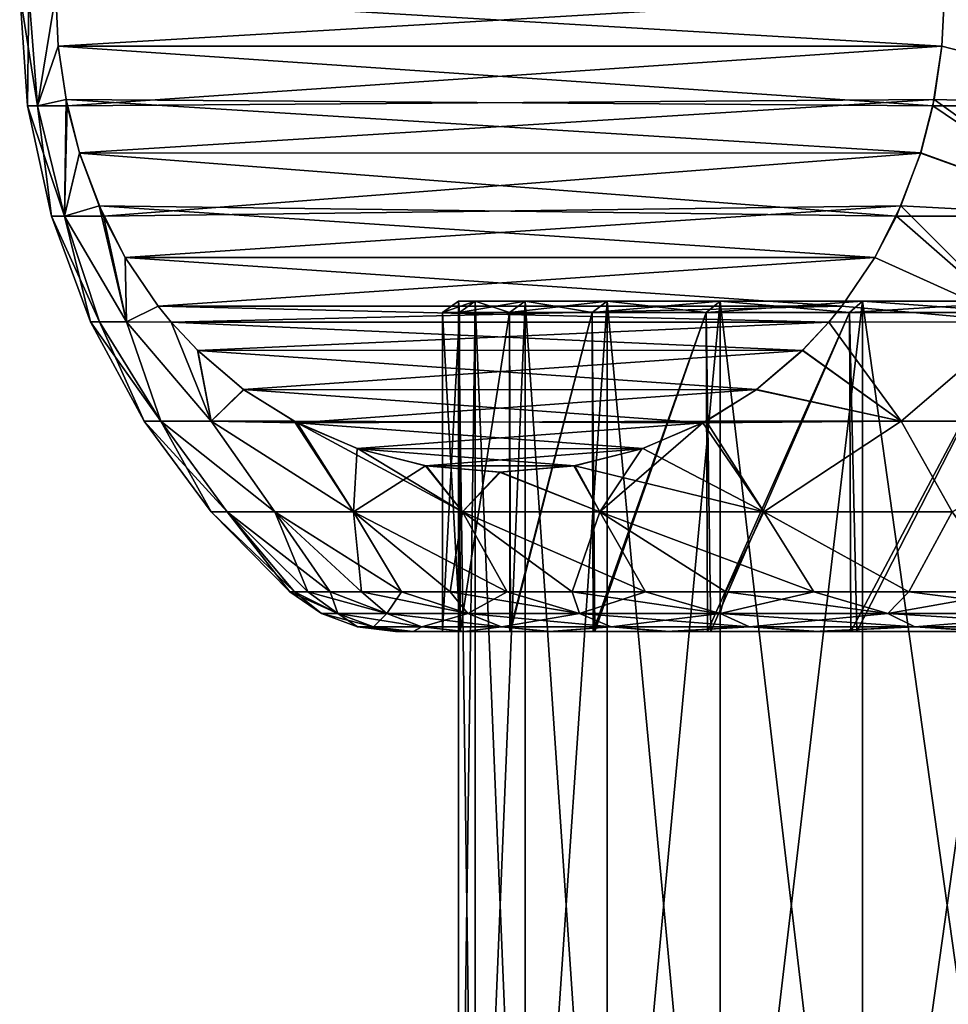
# Model space of a CAD drawing. Header units: metres. Extents: x -106 to 264, y -111 to 81.
# Tile 43 of 256: x -92.5 to -86.68, y 27.16 to 33.33. Entities that reach past the tile are written whole.
import ezdxf

# ---------------------------------------------------------------- set-up
doc = ezdxf.new("R2010")
doc.units = ezdxf.units.M
doc.layers.add('solid_20422013', color=7, linetype='CONTINUOUS')

msp = doc.modelspace()

# ---------------------------------------------------------------- linework, layer by layer
at = {"layer": 'solid_20422013'}
for points in [[(-92.5, 33.5), (-92.450134, 32.795631), (-92.387779, 32.795631, 1.409047)], [(-92.443466, 33.5, 1.343836), (-92.5, 33.5), (-92.387779, 32.795631, 1.409047)], [(-92.443466, 33.5, -1.343836), (-92.450134, 32.795631), (-92.5, 33.5)], [(-92.387779, 32.795631, -1.409019), (-92.450134, 32.795631), (-92.443466, 33.5, -1.343836)], [(-92.443466, 33.5, 1.343836), (-92.387779, 32.795631, 1.409047), (-92.274261, 33.5, 2.678175)], [(-92.387779, 32.795631, -1.409019), (-92.443466, 33.5, -1.343836), (-92.274261, 33.5, -2.678175)], [(-92.387779, 32.795631, 1.409047), (-92.258682, 33.169998, 2.705161), (-92.274261, 33.5, 2.678175)], [(-92.387779, 32.795631, -1.409019), (-92.274261, 33.5, -2.678175), (-92.25869, 33.169903, -2.705146)], [(-86.706497, 33.5, 12.321825), (-92.274261, 33.5, 2.678175), (-92.258682, 33.169998, 2.705161)], [(-86.722076, 33.169998, -12.294839), (-92.25869, 33.169903, -2.705146), (-92.274261, 33.5, -2.678175)], [(-86.706497, 33.5, -12.321825), (-86.722076, 33.169998, -12.294839), (-92.274261, 33.5, -2.678175)], [(-86.706497, 33.5, 12.321825), (-92.258682, 33.169998, 2.705161), (-86.722069, 33.169903, 12.294853)], [(-85.275322, 32.795631, -13.31918), (-86.722076, 33.169998, -12.294839), (-86.706497, 33.5, -12.321825)], [(-86.706497, 33.5, 12.321825), (-86.722069, 33.169903, 12.294853), (-85.275276, 32.795631, 13.319211)], [(-85.263802, 33.5, 13.3864), (-86.706497, 33.5, 12.321825), (-85.275276, 32.795631, 13.319211)], [(-85.263802, 33.5, -13.3864), (-85.275322, 32.795631, -13.31918), (-86.706497, 33.5, -12.321825)], [(-92.387779, 32.795631, 1.409047), (-92.201942, 32.795776, 2.803444), (-92.258682, 33.169998, 2.705161)], [(-92.387779, 32.795631, -1.409019), (-92.25869, 33.169903, -2.705146), (-92.209785, 32.834671, -2.789854)], [(-86.722076, 33.169998, -12.294839), (-86.778824, 32.795776, -12.196556), (-92.25869, 33.169903, -2.705146)], [(-86.778824, 32.795776, -12.196556), (-92.209785, 32.834671, -2.789854), (-92.25869, 33.169903, -2.705146)], [(-86.722069, 33.169903, 12.294853), (-92.258682, 33.169998, 2.705161), (-92.201942, 32.795776, 2.803444)], [(-86.722069, 33.169903, 12.294853), (-92.201942, 32.795776, 2.803444), (-86.770981, 32.834671, 12.210146)], [(-85.275322, 32.795631, -13.31918), (-86.778824, 32.795776, -12.196556), (-86.722076, 33.169998, -12.294839)], [(-86.722069, 33.169903, 12.294853), (-86.770981, 32.834671, 12.210146), (-85.275276, 32.795631, 13.319211)], [(-92.387779, 32.795631, -1.409019), (-92.209785, 32.834671, -2.789854), (-92.219048, 32.104633, -1.61062)], [(-92.219048, 32.104633, -1.61062), (-92.209785, 32.834671, -2.789854), (-92.125351, 32.499077, -2.936105)], [(-86.85463, 32.501595, -12.065252), (-92.125351, 32.499077, -2.936105), (-92.209785, 32.834671, -2.789854)], [(-86.778824, 32.795776, -12.196556), (-86.85463, 32.501595, -12.065252), (-92.209785, 32.834671, -2.789854)], [(-86.770981, 32.834671, 12.210146), (-92.201942, 32.795776, 2.803444), (-92.126129, 32.501595, 2.934748)], [(-86.770981, 32.834671, 12.210146), (-92.126129, 32.501595, 2.934748), (-86.855415, 32.499077, 12.063895)], [(-86.770981, 32.834671, 12.210146), (-86.855415, 32.499077, 12.063895), (-85.754311, 32.104633, 12.807823)], [(-85.275276, 32.795631, 13.319211), (-86.770981, 32.834671, 12.210146), (-85.754311, 32.104633, 12.807823)], [(-92.21904, 32.104633, 1.610743), (-92.387779, 32.795631, 1.409047), (-92.450134, 32.795631)], [(-92.301346, 32.104633), (-92.21904, 32.104633, 1.610743), (-92.450134, 32.795631)], [(-92.387779, 32.795631, -1.409019), (-92.301346, 32.104633), (-92.450134, 32.795631)], [(-92.21904, 32.104633, 1.610743), (-92.201942, 32.795776, 2.803444), (-92.387779, 32.795631, 1.409047)], [(-92.387779, 32.795631, -1.409019), (-92.219048, 32.104633, -1.61062), (-92.301346, 32.104633)], [(-92.21904, 32.104633, 1.610743), (-92.126129, 32.501595, 2.934748), (-92.201942, 32.795776, 2.803444)], [(-85.754517, 32.104633, -12.807678), (-86.85463, 32.501595, -12.065252), (-86.778824, 32.795776, -12.196556)], [(-85.754517, 32.104633, -12.807678), (-86.778824, 32.795776, -12.196556), (-85.275322, 32.795631, -13.31918)], [(-92.219048, 32.104633, -1.61062), (-92.125351, 32.499077, -2.936105), (-92.002579, 32.167603, -3.148744)], [(-92.21904, 32.104633, 1.610743), (-91.974075, 32.103977, 3.198115), (-92.126129, 32.501595, 2.934748)], [(-86.855415, 32.499077, 12.063895), (-92.126129, 32.501595, 2.934748), (-91.974075, 32.103977, 3.198115)], [(-86.85463, 32.501595, -12.065252), (-87.006683, 32.103977, -11.801886), (-92.125351, 32.499077, -2.936105)], [(-87.006683, 32.103977, -11.801886), (-92.002579, 32.167603, -3.148744), (-92.125351, 32.499077, -2.936105)], [(-86.855415, 32.499077, 12.063895), (-91.974075, 32.103977, 3.198115), (-86.97818, 32.167603, 11.851255)], [(-85.754517, 32.104633, -12.807678), (-87.006683, 32.103977, -11.801886), (-86.85463, 32.501595, -12.065252)], [(-86.855415, 32.499077, 12.063895), (-86.97818, 32.167603, 11.851255), (-85.754311, 32.104633, 12.807823)], [(-92.219048, 32.104633, -1.61062), (-92.002579, 32.167603, -3.148744), (-91.830276, 31.441523, -2.643992)], [(-87.141815, 31.845522, -11.567839), (-91.838921, 31.845505, -3.432212), (-92.002579, 32.167603, -3.148744)], [(-91.830276, 31.441523, -2.643992), (-92.002579, 32.167603, -3.148744), (-91.838921, 31.845505, -3.432212)], [(-87.006683, 32.103977, -11.801886), (-87.141815, 31.845522, -11.567839), (-92.002579, 32.167603, -3.148744)], [(-86.97818, 32.167603, 11.851255), (-91.974075, 32.103977, 3.198115), (-91.838951, 31.845522, 3.432162)], [(-86.97818, 32.167603, 11.851255), (-91.838951, 31.845522, 3.432162), (-87.141846, 31.845505, 11.567788)], [(-86.97818, 32.167603, 11.851255), (-87.141846, 31.845505, 11.567788), (-86.249283, 31.441523, 12.122684)], [(-85.754311, 32.104633, 12.807823), (-86.97818, 32.167603, 11.851255), (-86.249283, 31.441523, 12.122684)], [(-91.999924, 31.441523, 1.326843), (-92.21904, 32.104633, 1.610743), (-92.301346, 32.104633)], [(-92.05661, 31.441523), (-91.999924, 31.441523, 1.326843), (-92.301346, 32.104633)], [(-92.219048, 32.104633, -1.61062), (-92.05661, 31.441523), (-92.301346, 32.104633)], [(-92.219048, 32.104633, -1.61062), (-91.999924, 31.441523, -1.326831), (-92.05661, 31.441523)], [(-92.219048, 32.104633, -1.61062), (-91.830276, 31.441523, -2.643992), (-91.999924, 31.441523, -1.326831)], [(-91.830269, 31.441523, 2.644017), (-91.974075, 32.103977, 3.198115), (-92.21904, 32.104633, 1.610743)], [(-91.999924, 31.441523, 1.326843), (-91.830269, 31.441523, 2.644017), (-92.21904, 32.104633, 1.610743)], [(-91.830269, 31.441523, 2.644017), (-91.838951, 31.845522, 3.432162), (-91.974075, 32.103977, 3.198115)], [(-86.249313, 31.441523, -12.12266), (-87.141815, 31.845522, -11.567839), (-87.006683, 32.103977, -11.801886)], [(-86.249313, 31.441523, -12.12266), (-87.006683, 32.103977, -11.801886), (-85.754517, 32.104633, -12.807678)], [(-91.830269, 31.441523, 2.644017), (-91.632545, 31.54007, 3.789661), (-91.838951, 31.845522, 3.432162)], [(-87.141846, 31.845505, 11.567788), (-91.838951, 31.845522, 3.432162), (-91.632545, 31.54007, 3.789661)], [(-87.141815, 31.845522, -11.567839), (-87.348213, 31.54007, -11.210339), (-91.838921, 31.845505, -3.432212)], [(-87.348213, 31.54007, -11.210339), (-91.632851, 31.540466, -3.789128), (-91.838921, 31.845505, -3.432212)], [(-91.830276, 31.441523, -2.643992), (-91.838921, 31.845505, -3.432212), (-91.632851, 31.540466, -3.789128)], [(-87.141846, 31.845505, 11.567788), (-91.632545, 31.54007, 3.789661), (-87.347908, 31.540466, 11.210872)], [(-86.249313, 31.441523, -12.12266), (-87.348213, 31.54007, -11.210339), (-87.141815, 31.845522, -11.567839)], [(-87.141846, 31.845505, 11.567788), (-87.347908, 31.540466, 11.210872), (-86.249283, 31.441523, 12.122684)], [(-91.830276, 31.441523, -2.643992), (-91.632851, 31.540466, -3.789128), (-91.550369, 31.439253, -3.931997)], [(-91.830269, 31.441523, 2.644017), (-91.550392, 31.439285, 3.931958), (-91.632545, 31.54007, 3.789661)], [(-87.430374, 31.439285, -11.068042), (-91.550369, 31.439253, -3.931997), (-91.632851, 31.540466, -3.789128)], [(-87.348213, 31.54007, -11.210339), (-87.430374, 31.439285, -11.068042), (-91.632851, 31.540466, -3.789128)], [(-87.347908, 31.540466, 11.210872), (-91.632545, 31.54007, 3.789661), (-91.550392, 31.439285, 3.931958)], [(-87.347908, 31.540466, 11.210872), (-91.550392, 31.439285, 3.931958), (-87.430397, 31.439253, 11.068004)], [(-89.849998, 31.5), (-89.75, 31.570021), (-89.645523, 31.570021, 1.660665)], [(-89.744728, 31.5, -1.673199), (-89.75, 31.570021), (-89.849998, 31.5)], [(-89.744728, 31.5, 1.673199), (-89.849998, 31.5), (-89.645523, 31.570021, 1.660665)], [(-89.645523, 31.570021, -1.660665), (-89.645523, 24, -1.660665), (-89.75, 24)], [(-89.75, 31.570021), (-89.75, 24), (-89.645523, 24, 1.660665)], [(-89.645523, 31.570021, -1.660665), (-89.75, 24), (-89.75, 31.570021)], [(-89.645523, 31.570021, 1.660665), (-89.75, 31.570021), (-89.645523, 24, 1.660665)], [(-89.744728, 31.5, -1.673199), (-89.645523, 31.570021, -1.660665), (-89.75, 31.570021)], [(-89.744728, 31.5, 1.673199), (-89.645523, 31.570021, 1.660665), (-89.333725, 31.570021, 3.295141)], [(-89.430588, 31.5, 3.32001), (-89.744728, 31.5, 1.673199), (-89.333725, 31.570021, 3.295141)], [(-89.744728, 31.5, -1.673199), (-89.430588, 31.5, -3.32001), (-89.645523, 31.570021, -1.660665)], [(-89.333725, 31.570021, -3.295141), (-89.333725, 24, -3.295141), (-89.645523, 24, -1.660665)], [(-89.333725, 31.570021, -3.295141), (-89.645523, 24, -1.660665), (-89.645523, 31.570021, -1.660665)], [(-89.645523, 31.570021, 1.660665), (-89.645523, 24, 1.660665), (-89.333725, 24, 3.295141)], [(-89.333725, 31.570021, 3.295141), (-89.645523, 31.570021, 1.660665), (-89.333725, 24, 3.295141)], [(-89.430588, 31.5, -3.32001), (-89.333725, 31.570021, -3.295141), (-89.645523, 31.570021, -1.660665)], [(-89.430588, 31.5, 3.32001), (-89.333725, 31.570021, 3.295141), (-88.819542, 31.570021, 4.87765)], [(-88.912514, 31.5, 4.914463), (-89.430588, 31.5, 3.32001), (-88.819542, 31.570021, 4.87765)], [(-89.430588, 31.5, -3.32001), (-88.912514, 31.5, -4.914463), (-89.333725, 31.570021, -3.295141)], [(-88.819542, 31.570021, -4.87765), (-88.819542, 24, -4.87765), (-89.333725, 24, -3.295141)], [(-88.819542, 31.570021, -4.87765), (-89.333725, 24, -3.295141), (-89.333725, 31.570021, -3.295141)], [(-89.333725, 31.570021, 3.295141), (-89.333725, 24, 3.295141), (-88.819542, 24, 4.87765)], [(-88.819542, 31.570021, 4.87765), (-89.333725, 31.570021, 3.295141), (-88.819542, 24, 4.87765)], [(-88.912514, 31.5, -4.914463), (-88.819542, 31.570021, -4.87765), (-89.333725, 31.570021, -3.295141)], [(-88.912514, 31.5, 4.914463), (-88.819542, 31.570021, 4.87765), (-88.111061, 31.570021, 6.383236)], [(-88.198692, 31.5, 6.431412), (-88.912514, 31.5, 4.914463), (-88.111061, 31.570021, 6.383236)], [(-88.912514, 31.5, -4.914463), (-88.198692, 31.5, -6.431412), (-88.819542, 31.570021, -4.87765)], [(-88.111061, 31.570021, -6.383236), (-88.111061, 24, -6.383236), (-88.819542, 24, -4.87765)], [(-88.111061, 31.570021, -6.383236), (-88.819542, 24, -4.87765), (-88.819542, 31.570021, -4.87765)], [(-88.819542, 31.570021, 4.87765), (-88.819542, 24, 4.87765), (-88.111061, 24, 6.383236)], [(-88.111061, 31.570021, 6.383236), (-88.819542, 31.570021, 4.87765), (-88.111061, 24, 6.383236)], [(-88.198692, 31.5, -6.431412), (-88.111061, 31.570021, -6.383236), (-88.819542, 31.570021, -4.87765)], [(-88.198692, 31.5, 6.431412), (-88.111061, 31.570021, 6.383236), (-87.219475, 31.570021, 7.788155)], [(-87.300377, 31.5, 7.846933), (-88.198692, 31.5, 6.431412), (-87.219475, 31.570021, 7.788155)], [(-88.198692, 31.5, -6.431412), (-87.300377, 31.5, -7.846933), (-88.111061, 31.570021, -6.383236)], [(-87.219475, 31.570021, -7.788155), (-87.219475, 24, -7.788155), (-88.111061, 24, -6.383236)], [(-87.219475, 31.570021, -7.788155), (-88.111061, 24, -6.383236), (-88.111061, 31.570021, -6.383236)], [(-88.111061, 31.570021, 6.383236), (-88.111061, 24, 6.383236), (-87.219475, 24, 7.788155)], [(-87.219475, 31.570021, 7.788155), (-88.111061, 31.570021, 6.383236), (-87.219475, 24, 7.788155)], [(-87.300377, 31.5, -7.846933), (-87.219475, 31.570021, -7.788155), (-88.111061, 31.570021, -6.383236)], [(-87.347908, 31.540466, 11.210872), (-87.430397, 31.439253, 11.068004), (-86.249283, 31.441523, 12.122684)], [(-86.249313, 31.441523, -12.12266), (-87.430374, 31.439285, -11.068042), (-87.348213, 31.54007, -11.210339)], [(-87.300377, 31.5, 7.846933), (-87.219475, 31.570021, 7.788155), (-86.158836, 31.570021, 9.07025)], [(-86.231728, 31.5, 9.138704), (-87.300377, 31.5, 7.846933), (-86.158836, 31.570021, 9.07025)], [(-87.300377, 31.5, -7.846933), (-86.231728, 31.5, -9.138704), (-87.219475, 31.570021, -7.788155)], [(-86.158836, 31.570021, -9.07025), (-86.158836, 24, -9.07025), (-87.219475, 24, -7.788155)], [(-86.158836, 31.570021, -9.07025), (-87.219475, 24, -7.788155), (-87.219475, 31.570021, -7.788155)], [(-87.219475, 31.570021, 7.788155), (-87.219475, 24, 7.788155), (-86.158836, 24, 9.07025)], [(-86.158836, 31.570021, 9.07025), (-87.219475, 31.570021, 7.788155), (-86.158836, 24, 9.07025)], [(-86.231728, 31.5, -9.138704), (-86.158836, 31.570021, -9.07025), (-87.219475, 31.570021, -7.788155)], [(-89.849998, 29.5), (-89.849998, 31.5), (-89.744728, 31.5, 1.673199)], [(-89.74057, 29.5, -1.692626), (-89.744728, 31.5, -1.673199), (-89.849998, 31.5)], [(-89.74057, 29.5, -1.692626), (-89.849998, 31.5), (-89.849998, 29.5)], [(-89.741035, 29.5, 1.696686), (-89.849998, 29.5), (-89.744728, 31.5, 1.673199)], [(-89.741035, 29.5, 1.696686), (-89.744728, 31.5, 1.673199), (-89.430588, 31.5, 3.32001)], [(-89.74057, 29.5, -1.692626), (-89.430588, 31.5, -3.32001), (-89.744728, 31.5, -1.673199)], [(-89.425079, 29.5, 3.341653), (-89.741035, 29.5, 1.696686), (-89.430588, 31.5, 3.32001)], [(-89.74057, 29.5, -1.692626), (-89.427971, 29.5, -3.330045), (-89.430588, 31.5, -3.32001)], [(-89.425079, 29.5, 3.341653), (-89.430588, 31.5, 3.32001), (-88.912514, 31.5, 4.914463)], [(-89.427971, 29.5, -3.330045), (-88.912514, 31.5, -4.914463), (-89.430588, 31.5, -3.32001)], [(-89.427971, 29.5, -3.330045), (-88.906738, 29.5, -4.924554), (-88.912514, 31.5, -4.914463)], [(-88.896614, 29.5, 4.948545), (-89.425079, 29.5, 3.341653), (-88.912514, 31.5, 4.914463)], [(-88.896614, 29.5, 4.948545), (-88.912514, 31.5, 4.914463), (-88.198692, 31.5, 6.431412)], [(-88.906738, 29.5, -4.924554), (-88.198692, 31.5, -6.431412), (-88.912514, 31.5, -4.914463)], [(-88.906738, 29.5, -4.924554), (-88.189835, 29.5, -6.446938), (-88.198692, 31.5, -6.431412)], [(-88.16877, 29.5, 6.484954), (-88.896614, 29.5, 4.948545), (-88.198692, 31.5, 6.431412)], [(-88.16877, 29.5, 6.484954), (-88.198692, 31.5, 6.431412), (-87.300377, 31.5, 7.846933)], [(-88.189835, 29.5, -6.446938), (-87.300377, 31.5, -7.846933), (-88.198692, 31.5, -6.431412)], [(-88.189835, 29.5, -6.446938), (-87.291649, 29.5, -7.85644), (-87.300377, 31.5, -7.846933)], [(-87.255417, 29.5, 7.905343), (-88.16877, 29.5, 6.484954), (-87.300377, 31.5, 7.846933)], [(-87.255417, 29.5, 7.905343), (-87.300377, 31.5, 7.846933), (-86.231728, 31.5, 9.138704)], [(-87.291649, 29.5, -7.85644), (-86.231728, 31.5, -9.138704), (-87.300377, 31.5, -7.846933)], [(-87.291649, 29.5, -7.85644), (-86.221687, 29.5, -9.148576), (-86.231728, 31.5, -9.138704)], [(-86.167618, 29.5, 9.205415), (-87.255417, 29.5, 7.905343), (-86.231728, 31.5, 9.138704)], [(-91.615303, 30.81955, 1.789006), (-91.999924, 31.441523, 1.326843), (-92.05661, 31.441523)], [(-91.720802, 30.81955), (-91.615303, 30.81955, 1.789006), (-92.05661, 31.441523)], [(-91.999924, 31.441523, -1.326831), (-91.720802, 30.81955), (-92.05661, 31.441523)], [(-91.615303, 30.81955, 1.789006), (-91.830269, 31.441523, 2.644017), (-91.999924, 31.441523, 1.326843)], [(-91.999924, 31.441523, -1.326831), (-91.615372, 30.81955, -1.788425), (-91.720802, 30.81955)], [(-91.999924, 31.441523, -1.326831), (-91.830276, 31.441523, -2.643992), (-91.615372, 30.81955, -1.788425)], [(-91.830276, 31.441523, -2.643992), (-91.550369, 31.439253, -3.931997), (-91.300529, 30.81955, -3.552073)], [(-91.830276, 31.441523, -2.643992), (-91.300529, 30.81955, -3.552073), (-91.615372, 30.81955, -1.788425)], [(-91.300255, 30.81955, 3.553211), (-91.550392, 31.439285, 3.931958), (-91.830269, 31.441523, 2.644017)], [(-91.615303, 30.81955, 1.789006), (-91.300255, 30.81955, 3.553211), (-91.830269, 31.441523, 2.644017)], [(-91.300255, 30.81955, 3.553211), (-91.384811, 31.261707, 4.218753), (-91.550392, 31.439285, 3.931958)], [(-87.430397, 31.439253, 11.068004), (-91.550392, 31.439285, 3.931958), (-91.384811, 31.261707, 4.218753)], [(-87.430374, 31.439285, -11.068042), (-87.595955, 31.261707, -10.781247), (-91.550369, 31.439253, -3.931997)], [(-87.595955, 31.261707, -10.781247), (-91.385956, 31.26284, -4.216765), (-91.550369, 31.439253, -3.931997)], [(-91.300529, 30.81955, -3.552073), (-91.550369, 31.439253, -3.931997), (-91.385956, 31.26284, -4.216765)], [(-87.430397, 31.439253, 11.068004), (-91.384811, 31.261707, 4.218753), (-87.594803, 31.26284, 10.783235)], [(-86.977509, 30.81955, -11.04059), (-87.595955, 31.261707, -10.781247), (-87.430374, 31.439285, -11.068042)], [(-87.430397, 31.439253, 11.068004), (-87.594803, 31.26284, 10.783235), (-86.976234, 30.81955, 11.041798)], [(-86.249283, 31.441523, 12.122684), (-87.430397, 31.439253, 11.068004), (-86.976234, 30.81955, 11.041798)], [(-86.977509, 30.81955, -11.04059), (-87.430374, 31.439285, -11.068042), (-86.249313, 31.441523, -12.12266)], [(-85.607445, 30.81955, -12.195381), (-86.977509, 30.81955, -11.04059), (-86.249313, 31.441523, -12.12266)], [(-86.249283, 31.441523, 12.122684), (-86.976234, 30.81955, 11.041798), (-85.606041, 30.81955, 12.196431)], [(-87.595955, 31.261707, -10.781247), (-91.097412, 31.017786, -4.716536), (-91.385956, 31.26284, -4.216765)], [(-91.300529, 30.81955, -3.552073), (-91.385956, 31.26284, -4.216765), (-91.097412, 31.017786, -4.716536)], [(-87.594803, 31.26284, 10.783235), (-91.384811, 31.261707, 4.218753), (-87.883347, 31.017786, 10.283464)], [(-91.300255, 30.81955, 3.553211), (-91.094833, 31.015886, 4.721007), (-91.384811, 31.261707, 4.218753)], [(-87.883347, 31.017786, 10.283464), (-91.384811, 31.261707, 4.218753), (-91.094833, 31.015886, 4.721007)], [(-87.595955, 31.261707, -10.781247), (-87.885925, 31.015886, -10.278993), (-91.097412, 31.017786, -4.716536)], [(-86.977509, 30.81955, -11.04059), (-87.885925, 31.015886, -10.278993), (-87.595955, 31.261707, -10.781247)], [(-87.594803, 31.26284, 10.783235), (-87.883347, 31.017786, 10.283464), (-86.976234, 30.81955, 11.041798)], [(-91.300529, 30.81955, -3.552073), (-91.097412, 31.017786, -4.716536), (-90.781067, 30.818893, -5.264472)], [(-91.300255, 30.81955, 3.553211), (-90.760612, 30.808142, 5.299896), (-91.094833, 31.015886, 4.721007)], [(-88.220154, 30.808142, -9.700104), (-90.781067, 30.818893, -5.264472), (-91.097412, 31.017786, -4.716536)], [(-87.885925, 31.015886, -10.278993), (-88.220154, 30.808142, -9.700104), (-91.097412, 31.017786, -4.716536)], [(-87.883347, 31.017786, 10.283464), (-91.094833, 31.015886, 4.721007), (-90.760612, 30.808142, 5.299896)], [(-87.883347, 31.017786, 10.283464), (-90.760612, 30.808142, 5.299896), (-88.199699, 30.818893, 9.735529)], [(-86.977509, 30.81955, -11.04059), (-88.220154, 30.808142, -9.700104), (-87.885925, 31.015886, -10.278993)], [(-87.883347, 31.017786, 10.283464), (-88.199699, 30.818893, 9.735529), (-86.976234, 30.81955, 11.041798)], [(-91.200569, 30.251143, 1.71825), (-91.615303, 30.81955, 1.789006), (-91.720802, 30.81955)], [(-91.300652, 30.251143), (-91.200569, 30.251143, 1.71825), (-91.720802, 30.81955)], [(-91.615372, 30.81955, -1.788425), (-91.300652, 30.251143), (-91.720802, 30.81955)], [(-91.200569, 30.251143, -1.71825), (-91.300652, 30.251143), (-91.615372, 30.81955, -1.788425)], [(-90.901695, 30.251143, -3.413264), (-91.615372, 30.81955, -1.788425), (-91.300529, 30.81955, -3.552073)], [(-90.901695, 30.251143, -3.413264), (-91.200569, 30.251143, -1.71825), (-91.615372, 30.81955, -1.788425)], [(-90.901695, 30.251143, 3.413264), (-91.300255, 30.81955, 3.553211), (-91.615303, 30.81955, 1.789006)], [(-91.200569, 30.251143, 1.71825), (-90.901695, 30.251143, 3.413264), (-91.615303, 30.81955, 1.789006)], [(-90.408058, 30.251143, -5.06212), (-91.300529, 30.81955, -3.552073), (-90.781067, 30.818893, -5.264472)], [(-90.408058, 30.251143, -5.06212), (-90.901695, 30.251143, -3.413264), (-91.300529, 30.81955, -3.552073)], [(-90.408058, 30.251143, 5.06212), (-90.760612, 30.808142, 5.299896), (-91.300255, 30.81955, 3.553211)], [(-90.901695, 30.251143, 3.413264), (-90.408058, 30.251143, 5.06212), (-91.300255, 30.81955, 3.553211)], [(-88.220154, 30.808142, -9.700104), (-90.386101, 30.648039, -5.948563), (-90.781067, 30.818893, -5.264472)], [(-90.408058, 30.251143, -5.06212), (-90.781067, 30.818893, -5.264472), (-90.386101, 30.648039, -5.948563)], [(-88.199699, 30.818893, 9.735529), (-90.760612, 30.808142, 5.299896), (-88.594658, 30.648039, 9.051437)], [(-90.408058, 30.251143, 5.06212), (-89.726341, 30.251143, 6.642519), (-90.760612, 30.808142, 5.299896)], [(-88.594658, 30.648039, 9.051437), (-90.760612, 30.808142, 5.299896), (-90.379799, 30.645758, 5.959488)], [(-89.726341, 30.251143, 6.642519), (-90.379799, 30.645758, 5.959488), (-90.760612, 30.808142, 5.299896)], [(-88.220154, 30.808142, -9.700104), (-88.600967, 30.645758, -9.040512), (-90.386101, 30.648039, -5.948563)], [(-88.865761, 30.251143, -8.133089), (-88.600967, 30.645758, -9.040512), (-88.220154, 30.808142, -9.700104)], [(-87.837952, 30.251143, -9.513673), (-88.865761, 30.251143, -8.133089), (-88.220154, 30.808142, -9.700104)], [(-87.837952, 30.251143, 9.513673), (-88.199699, 30.818893, 9.735529), (-88.594658, 30.648039, 9.051437)], [(-87.837952, 30.251143, -9.513673), (-88.220154, 30.808142, -9.700104), (-86.977509, 30.81955, -11.04059)], [(-87.837952, 30.251143, 9.513673), (-86.976234, 30.81955, 11.041798), (-88.199699, 30.818893, 9.735529)], [(-87.837952, 30.251143, 9.513673), (-86.656822, 30.251143, 10.765601), (-86.976234, 30.81955, 11.041798)], [(-86.656822, 30.251143, -10.765601), (-87.837952, 30.251143, -9.513673), (-86.977509, 30.81955, -11.04059)], [(-86.656822, 30.251143, -10.765601), (-86.977509, 30.81955, -11.04059), (-85.607445, 30.81955, -12.195381)], [(-86.656822, 30.251143, 10.765601), (-85.606041, 30.81955, 12.196431), (-86.976234, 30.81955, 11.041798)], [(-90.408058, 30.251143, -5.06212), (-90.386101, 30.648039, -5.948563), (-89.958061, 30.539679, -6.68996)], [(-88.600967, 30.645758, -9.040512), (-89.958061, 30.539679, -6.68996), (-90.386101, 30.648039, -5.948563)], [(-88.594658, 30.648039, 9.051437), (-90.379799, 30.645758, 5.959488), (-89.022705, 30.539679, 8.31004)], [(-89.022705, 30.539679, 8.31004), (-90.379799, 30.645758, 5.959488), (-89.952492, 30.538809, 6.699596)], [(-89.726341, 30.251143, 6.642519), (-89.952492, 30.538809, 6.699596), (-90.379799, 30.645758, 5.959488)], [(-88.600967, 30.645758, -9.040512), (-89.028267, 30.538809, -8.300405), (-89.958061, 30.539679, -6.68996)], [(-88.865761, 30.251143, -8.133089), (-89.028267, 30.538809, -8.300405), (-88.600967, 30.645758, -9.040512)], [(-87.837952, 30.251143, 9.513673), (-88.594658, 30.648039, 9.051437), (-89.022705, 30.539679, 8.31004)], [(-89.726341, 30.251143, -6.642519), (-90.408058, 30.251143, -5.06212), (-89.958061, 30.539679, -6.68996)], [(-89.028267, 30.538809, -8.300405), (-89.494156, 30.500002, -7.493464), (-89.958061, 30.539679, -6.68996)], [(-89.726341, 30.251143, -6.642519), (-89.958061, 30.539679, -6.68996), (-89.494156, 30.500002, -7.493464)], [(-89.022705, 30.539679, 8.31004), (-89.952492, 30.538809, 6.699596), (-89.48661, 30.500002, 7.506536)], [(-89.726341, 30.251143, 6.642519), (-89.48661, 30.500002, 7.506536), (-89.952492, 30.538809, 6.699596)], [(-89.726341, 30.251143, 6.642519), (-88.865761, 30.251143, 8.133089), (-89.48661, 30.500002, 7.506536)], [(-88.865761, 30.251143, -8.133089), (-89.726341, 30.251143, -6.642519), (-89.494156, 30.500002, -7.493464)], [(-88.865761, 30.251143, -8.133089), (-89.494156, 30.500002, -7.493464), (-89.028267, 30.538809, -8.300405)], [(-88.865761, 30.251143, 8.133089), (-89.022705, 30.539679, 8.31004), (-89.48661, 30.500002, 7.506536)], [(-88.865761, 30.251143, 8.133089), (-87.837952, 30.251143, 9.513673), (-89.022705, 30.539679, 8.31004)], [(-91.300652, 30.251143), (-90.80719, 29.75), (-90.778954, 29.75, 0.898356)], [(-91.200569, 30.251143, -1.71825), (-90.80719, 29.75), (-91.300652, 30.251143)], [(-91.300652, 30.251143), (-90.778954, 29.75, 0.898356), (-91.200569, 30.251143, 1.71825)], [(-91.200569, 30.251143, -1.71825), (-90.778954, 29.75, -0.898356), (-90.80719, 29.75)], [(-91.200569, 30.251143, -1.71825), (-90.694374, 29.75, -1.793166), (-90.778954, 29.75, -0.898356)], [(-90.901695, 30.251143, -3.413264), (-90.694374, 29.75, -1.793166), (-91.200569, 30.251143, -1.71825)], [(-91.200569, 30.251143, 1.71825), (-90.778954, 29.75, 0.898356), (-90.694374, 29.75, 1.793166)], [(-91.200569, 30.251143, 1.71825), (-90.694374, 29.75, 1.793166), (-90.553772, 29.75, 2.6809)], [(-91.200569, 30.251143, 1.71825), (-90.553772, 29.75, 2.6809), (-90.901695, 30.251143, 3.413264)], [(-90.901695, 30.251143, -3.413264), (-90.357704, 29.75, -3.558053), (-90.553772, 29.75, -2.6809)], [(-90.408058, 30.251143, -5.06212), (-90.357704, 29.75, -3.558053), (-90.901695, 30.251143, -3.413264)], [(-90.901695, 30.251143, -3.413264), (-90.553772, 29.75, -2.6809), (-90.694374, 29.75, -1.793166)], [(-90.901695, 30.251143, 3.413264), (-90.553772, 29.75, 2.6809), (-90.357704, 29.75, 3.558053)], [(-90.901695, 30.251143, 3.413264), (-90.357704, 29.75, 3.558053), (-90.106949, 29.75, 4.421165)], [(-90.901695, 30.251143, 3.413264), (-90.106949, 29.75, 4.421165), (-90.408058, 30.251143, 5.06212)], [(-90.408058, 30.251143, -5.06212), (-89.80249, 29.75, -5.266828), (-90.106949, 29.75, -4.421165)], [(-89.726341, 30.251143, -6.642519), (-89.80249, 29.75, -5.266828), (-90.408058, 30.251143, -5.06212)], [(-90.408058, 30.251143, -5.06212), (-90.106949, 29.75, -4.421165), (-90.357704, 29.75, -3.558053)], [(-90.408058, 30.251143, 5.06212), (-90.106949, 29.75, 4.421165), (-89.80249, 29.75, 5.266828)], [(-90.408058, 30.251143, 5.06212), (-89.80249, 29.75, 5.266828), (-89.445534, 29.75, 6.091705)], [(-90.408058, 30.251143, 5.06212), (-89.445534, 29.75, 6.091705), (-89.726341, 30.251143, 6.642519)], [(-89.726341, 30.251143, -6.642519), (-89.445534, 29.75, -6.091705), (-89.80249, 29.75, -5.266828)], [(-89.726341, 30.251143, -6.642519), (-89.037483, 29.75, -6.892541), (-89.445534, 29.75, -6.091705)], [(-88.865761, 30.251143, -8.133089), (-89.037483, 29.75, -6.892541), (-89.726341, 30.251143, -6.642519)], [(-89.726341, 30.251143, 6.642519), (-89.445534, 29.75, 6.091705), (-89.037483, 29.75, 6.892541)], [(-89.726341, 30.251143, 6.642519), (-89.037483, 29.75, 6.892541), (-88.579956, 29.75, 7.666175)], [(-89.726341, 30.251143, 6.642519), (-88.579956, 29.75, 7.666175), (-88.865761, 30.251143, 8.133089)], [(-88.865761, 30.251143, -8.133089), (-88.579956, 29.75, -7.666175), (-89.037483, 29.75, -6.892541)], [(-88.865761, 30.251143, -8.133089), (-88.07476, 29.75, -8.409554), (-88.579956, 29.75, -7.666175)], [(-87.837952, 30.251143, -9.513673), (-88.07476, 29.75, -8.409554), (-88.865761, 30.251143, -8.133089)], [(-88.865761, 30.251143, 8.133089), (-88.579956, 29.75, 7.666175), (-88.07476, 29.75, 8.409554)], [(-88.865761, 30.251143, 8.133089), (-88.07476, 29.75, 8.409554), (-87.52388, 29.75, 9.119745)], [(-88.865761, 30.251143, 8.133089), (-87.52388, 29.75, 9.119745), (-87.837952, 30.251143, 9.513673)], [(-87.837952, 30.251143, -9.513673), (-87.52388, 29.75, -9.119745), (-88.07476, 29.75, -8.409554)], [(-87.837952, 30.251143, -9.513673), (-86.929489, 29.75, -9.793945), (-87.52388, 29.75, -9.119745)], [(-86.656822, 30.251143, -10.765601), (-86.929489, 29.75, -9.793945), (-87.837952, 30.251143, -9.513673)], [(-87.837952, 30.251143, 9.513673), (-87.52388, 29.75, 9.119745), (-86.929489, 29.75, 9.793945)], [(-87.837952, 30.251143, 9.513673), (-86.929489, 29.75, 9.793945), (-86.656822, 30.251143, 10.765601)], [(-86.656822, 30.251143, -10.765601), (-86.293945, 29.75, -10.429492), (-86.929489, 29.75, -9.793945)], [(-86.656822, 30.251143, 10.765601), (-86.929489, 29.75, 9.793945), (-86.293945, 29.75, 10.429492)], [(-90.778954, 29.75, -0.898356), (-90.609146, 29.613848), (-90.80719, 29.75)], [(-90.506271, 29.613848, 1.70067), (-90.80719, 29.75), (-90.609146, 29.613848)], [(-90.506271, 29.613848, 1.70067), (-90.778954, 29.75, 0.898356), (-90.80719, 29.75)], [(-90.778954, 29.75, -0.898356), (-90.506271, 29.613848, -1.70067), (-90.609146, 29.613848)], [(-90.778954, 29.75, -0.898356), (-90.694374, 29.75, -1.793166), (-90.506271, 29.613848, -1.70067)], [(-90.506271, 29.613848, 1.70067), (-90.694374, 29.75, 1.793166), (-90.778954, 29.75, 0.898356)], [(-90.694374, 29.75, -1.793166), (-90.553772, 29.75, -2.6809), (-90.506271, 29.613848, -1.70067)], [(-90.199158, 29.613848, 3.37654), (-90.553772, 29.75, 2.6809), (-90.694374, 29.75, 1.793166)], [(-90.506271, 29.613848, 1.70067), (-90.199158, 29.613848, 3.37654), (-90.694374, 29.75, 1.793166)], [(-90.553772, 29.75, -2.6809), (-90.199158, 29.613848, -3.37654), (-90.506271, 29.613848, -1.70067)], [(-90.553772, 29.75, -2.6809), (-90.357704, 29.75, -3.558053), (-90.199158, 29.613848, -3.37654)], [(-90.199158, 29.613848, 3.37654), (-90.357704, 29.75, 3.558053), (-90.553772, 29.75, 2.6809)], [(-90.357704, 29.75, -3.558053), (-90.106949, 29.75, -4.421165), (-90.199158, 29.613848, -3.37654)], [(-89.692284, 29.613848, 5.003172), (-90.106949, 29.75, 4.421165), (-90.357704, 29.75, 3.558053)], [(-90.199158, 29.613848, 3.37654), (-89.692284, 29.613848, 5.003172), (-90.357704, 29.75, 3.558053)], [(-90.106949, 29.75, -4.421165), (-89.692284, 29.613848, -5.003172), (-90.199158, 29.613848, -3.37654)], [(-90.106949, 29.75, -4.421165), (-89.80249, 29.75, -5.266828), (-89.692284, 29.613848, -5.003172)], [(-89.692284, 29.613848, 5.003172), (-89.80249, 29.75, 5.266828), (-90.106949, 29.75, 4.421165)], [(-89.80249, 29.75, -5.266828), (-89.445534, 29.75, -6.091705), (-89.692284, 29.613848, -5.003172)], [(-88.993027, 29.613848, 6.556848), (-89.445534, 29.75, 6.091705), (-89.80249, 29.75, 5.266828)], [(-89.692284, 29.613848, 5.003172), (-88.993027, 29.613848, 6.556848), (-89.80249, 29.75, 5.266828)], [(-89.445534, 29.75, -6.091705), (-88.993027, 29.613848, -6.556848), (-89.692284, 29.613848, -5.003172)], [(-89.445534, 29.75, -6.091705), (-89.037483, 29.75, -6.892541), (-88.993027, 29.613848, -6.556848)], [(-88.993027, 29.613848, 6.556848), (-89.037483, 29.75, 6.892541), (-89.445534, 29.75, 6.091705)], [(-89.037483, 29.75, -6.892541), (-88.579956, 29.75, -7.666175), (-88.993027, 29.613848, -6.556848)], [(-88.111603, 29.613848, 8.014909), (-88.579956, 29.75, 7.666175), (-89.037483, 29.75, 6.892541)], [(-88.993027, 29.613848, 6.556848), (-88.111603, 29.613848, 8.014909), (-89.037483, 29.75, 6.892541)], [(-88.579956, 29.75, -7.666175), (-88.111603, 29.613848, -8.014909), (-88.993027, 29.613848, -6.556848)], [(-88.579956, 29.75, -7.666175), (-88.07476, 29.75, -8.409554), (-88.111603, 29.613848, -8.014909)], [(-88.111603, 29.613848, 8.014909), (-88.07476, 29.75, 8.409554), (-88.579956, 29.75, 7.666175)], [(-87.52388, 29.75, -9.119745), (-87.060844, 29.613848, -9.356094), (-88.111603, 29.613848, -8.014909)], [(-88.07476, 29.75, -8.409554), (-87.52388, 29.75, -9.119745), (-88.111603, 29.613848, -8.014909)], [(-88.111603, 29.613848, 8.014909), (-87.060844, 29.613848, 9.356094), (-88.07476, 29.75, 8.409554)], [(-87.060844, 29.613848, 9.356094), (-87.52388, 29.75, 9.119745), (-88.07476, 29.75, 8.409554)], [(-87.52388, 29.75, -9.119745), (-86.929489, 29.75, -9.793945), (-87.060844, 29.613848, -9.356094)], [(-87.060844, 29.613848, 9.356094), (-86.929489, 29.75, 9.793945), (-87.52388, 29.75, 9.119745)], [(-86.293945, 29.75, -10.429492), (-85.856094, 29.613848, -10.560848), (-87.060844, 29.613848, -9.356094)], [(-86.929489, 29.75, -9.793945), (-86.293945, 29.75, -10.429492), (-87.060844, 29.613848, -9.356094)], [(-87.060844, 29.613848, 9.356094), (-85.856094, 29.613848, 10.560848), (-86.929489, 29.75, 9.793945)], [(-85.856094, 29.613848, 10.560848), (-86.293945, 29.75, 10.429492), (-86.929489, 29.75, 9.793945)], [(-90.384102, 29.528822), (-90.609146, 29.613848), (-90.506271, 29.613848, -1.70067)], [(-90.282875, 29.528822, 1.673544), (-90.609146, 29.613848), (-90.384102, 29.528822)], [(-90.282875, 29.528822, 1.673544), (-90.506271, 29.613848, 1.70067), (-90.609146, 29.613848)], [(-90.282875, 29.528822, -1.673544), (-90.506271, 29.613848, -1.70067), (-90.199158, 29.613848, -3.37654)], [(-90.282875, 29.528822, -1.673544), (-90.384102, 29.528822), (-90.506271, 29.613848, -1.70067)], [(-89.980659, 29.528822, 3.322684), (-90.199158, 29.613848, 3.37654), (-90.506271, 29.613848, 1.70067)], [(-90.282875, 29.528822, 1.673544), (-89.980659, 29.528822, 3.322684), (-90.506271, 29.613848, 1.70067)], [(-89.980659, 29.528822, -3.322684), (-90.282875, 29.528822, -1.673544), (-90.199158, 29.613848, -3.37654)], [(-89.980659, 29.528822, -3.322684), (-90.199158, 29.613848, -3.37654), (-89.692284, 29.613848, -5.003172)], [(-89.481865, 29.528822, 4.923371), (-89.692284, 29.613848, 5.003172), (-90.199158, 29.613848, 3.37654)], [(-89.980659, 29.528822, 3.322684), (-89.481865, 29.528822, 4.923371), (-90.199158, 29.613848, 3.37654)], [(-89.481865, 29.528822, -4.923371), (-89.980659, 29.528822, -3.322684), (-89.692284, 29.613848, -5.003172)], [(-89.481865, 29.528822, -4.923371), (-89.692284, 29.613848, -5.003172), (-88.993027, 29.613848, -6.556848)], [(-88.793762, 29.528822, 6.452265), (-88.993027, 29.613848, 6.556848), (-89.692284, 29.613848, 5.003172)], [(-89.481865, 29.528822, 4.923371), (-88.793762, 29.528822, 6.452265), (-89.692284, 29.613848, 5.003172)], [(-88.793762, 29.528822, -6.452265), (-89.481865, 29.528822, -4.923371), (-88.993027, 29.613848, -6.556848)], [(-88.793762, 29.528822, -6.452265), (-88.993027, 29.613848, -6.556848), (-88.111603, 29.613848, -8.014909)], [(-87.926392, 29.528822, 7.887071), (-88.111603, 29.613848, 8.014909), (-88.993027, 29.613848, 6.556848)], [(-88.793762, 29.528822, 6.452265), (-87.926392, 29.528822, 7.887071), (-88.993027, 29.613848, 6.556848)], [(-87.926392, 29.528822, -7.887071), (-88.793762, 29.528822, -6.452265), (-88.111603, 29.613848, -8.014909)], [(-87.926392, 29.528822, -7.887071), (-88.111603, 29.613848, -8.014909), (-87.060844, 29.613848, -9.356094)], [(-86.892403, 29.528822, 9.206864), (-87.060844, 29.613848, 9.356094), (-88.111603, 29.613848, 8.014909)], [(-87.926392, 29.528822, 7.887071), (-86.892403, 29.528822, 9.206864), (-88.111603, 29.613848, 8.014909)], [(-86.892403, 29.528822, -9.206864), (-87.926392, 29.528822, -7.887071), (-87.060844, 29.613848, -9.356094)], [(-86.892403, 29.528822, -9.206864), (-87.060844, 29.613848, -9.356094), (-85.856094, 29.613848, -10.560848)], [(-85.706863, 29.528822, 10.392402), (-85.856094, 29.613848, 10.560848), (-87.060844, 29.613848, 9.356094)], [(-86.892403, 29.528822, 9.206864), (-85.706863, 29.528822, 10.392402), (-87.060844, 29.613848, 9.356094)], [(-85.706863, 29.528822, -10.392402), (-86.892403, 29.528822, -9.206864), (-85.856094, 29.613848, -10.560848)], [(-90.384102, 29.528822), (-90.145752, 29.5), (-90.033897, 29.5, 1.730124)], [(-90.282875, 29.528822, -1.673544), (-90.145752, 29.5), (-90.384102, 29.528822)], [(-90.282875, 29.528822, 1.673544), (-90.384102, 29.528822), (-90.033897, 29.5, 1.730124)], [(-90.282875, 29.528822, -1.673544), (-90.03437, 29.5, -1.734274), (-90.145752, 29.5)], [(-89.980659, 29.528822, -3.322684), (-90.03437, 29.5, -1.734274), (-90.282875, 29.528822, -1.673544)], [(-90.282875, 29.528822, 1.673544), (-90.033897, 29.5, 1.730124), (-89.980659, 29.528822, 3.322684)], [(-90.033897, 29.5, 1.730124), (-90.145752, 29.5), (-90.03437, 29.5, -1.734274)], [(-89.980659, 29.528822, -3.322684), (-89.711418, 29.5, -3.415683), (-90.03437, 29.5, -1.734274)], [(-90.033897, 29.5, 1.730124), (-90.03437, 29.5, -1.734274), (-89.711418, 29.5, -3.415683)], [(-89.980659, 29.528822, 3.322684), (-90.033897, 29.5, 1.730124), (-89.714371, 29.5, 3.403817)], [(-90.033897, 29.5, 1.730124), (-89.849998, 29.5), (-89.741035, 29.5, 1.696686)], [(-90.033897, 29.5, 1.730124), (-89.711418, 29.5, -3.415683), (-89.849998, 29.5)], [(-89.714371, 29.5, 3.403817), (-90.033897, 29.5, 1.730124), (-89.741035, 29.5, 1.696686)], [(-89.481865, 29.528822, -4.923371), (-89.711418, 29.5, -3.415683), (-89.980659, 29.528822, -3.322684)], [(-89.980659, 29.528822, 3.322684), (-89.714371, 29.5, 3.403817), (-89.481865, 29.528822, 4.923371)], [(-89.711418, 29.5, -3.415683), (-89.74057, 29.5, -1.692626), (-89.849998, 29.5)], [(-89.714371, 29.5, 3.403817), (-89.741035, 29.5, 1.696686), (-89.425079, 29.5, 3.341653)], [(-89.711418, 29.5, -3.415683), (-89.427971, 29.5, -3.330045), (-89.74057, 29.5, -1.692626)], [(-89.481865, 29.528822, 4.923371), (-89.714371, 29.5, 3.403817), (-89.181595, 29.5, 5.033651)], [(-89.181595, 29.5, 5.033651), (-89.714371, 29.5, 3.403817), (-89.425079, 29.5, 3.341653)], [(-89.481865, 29.528822, -4.923371), (-89.171249, 29.5, -5.058174), (-89.711418, 29.5, -3.415683)], [(-89.711418, 29.5, -3.415683), (-89.171249, 29.5, -5.058174), (-89.427971, 29.5, -3.330045)], [(-88.793762, 29.528822, -6.452265), (-89.171249, 29.5, -5.058174), (-89.481865, 29.528822, -4.923371)], [(-89.481865, 29.528822, 4.923371), (-89.181595, 29.5, 5.033651), (-88.793762, 29.528822, 6.452265)], [(-89.171249, 29.5, -5.058174), (-88.906738, 29.5, -4.924554), (-89.427971, 29.5, -3.330045)], [(-89.181595, 29.5, 5.033651), (-89.425079, 29.5, 3.341653), (-88.896614, 29.5, 4.948545)], [(-88.793762, 29.528822, 6.452265), (-89.181595, 29.5, 5.033651), (-88.448807, 29.5, 6.589761)], [(-88.448807, 29.5, 6.589761), (-89.181595, 29.5, 5.033651), (-88.896614, 29.5, 4.948545)], [(-88.793762, 29.528822, -6.452265), (-88.427277, 29.5, -6.628619), (-89.171249, 29.5, -5.058174)], [(-89.171249, 29.5, -5.058174), (-88.427277, 29.5, -6.628619), (-88.906738, 29.5, -4.924554)], [(-88.427277, 29.5, -6.628619), (-88.189835, 29.5, -6.446938), (-88.906738, 29.5, -4.924554)], [(-88.448807, 29.5, 6.589761), (-88.896614, 29.5, 4.948545), (-88.16877, 29.5, 6.484954)], [(-87.926392, 29.528822, -7.887071), (-88.427277, 29.5, -6.628619), (-88.793762, 29.528822, -6.452265)], [(-88.793762, 29.528822, 6.452265), (-88.448807, 29.5, 6.589761), (-87.926392, 29.528822, 7.887071)], [(-87.926392, 29.528822, 7.887071), (-88.448807, 29.5, 6.589761), (-87.530716, 29.5, 8.030489)], [(-87.530716, 29.5, 8.030489), (-88.448807, 29.5, 6.589761), (-88.16877, 29.5, 6.484954)], [(-87.926392, 29.528822, -7.887071), (-87.49369, 29.5, -8.080476), (-88.427277, 29.5, -6.628619)], [(-88.427277, 29.5, -6.628619), (-87.49369, 29.5, -8.080476), (-88.189835, 29.5, -6.446938)], [(-87.49369, 29.5, -8.080476), (-87.291649, 29.5, -7.85644), (-88.189835, 29.5, -6.446938)], [(-87.530716, 29.5, 8.030489), (-88.16877, 29.5, 6.484954), (-87.255417, 29.5, 7.905343)], [(-86.892403, 29.528822, -9.206864), (-87.49369, 29.5, -8.080476), (-87.926392, 29.528822, -7.887071)], [(-87.926392, 29.528822, 7.887071), (-87.530716, 29.5, 8.030489), (-86.892403, 29.528822, 9.206864)], [(-86.892403, 29.528822, 9.206864), (-87.530716, 29.5, 8.030489), (-86.437057, 29.5, 9.351251)], [(-86.437057, 29.5, 9.351251), (-87.530716, 29.5, 8.030489), (-87.255417, 29.5, 7.905343)], [(-86.892403, 29.528822, -9.206864), (-86.38179, 29.5, -9.409348), (-87.49369, 29.5, -8.080476)], [(-87.49369, 29.5, -8.080476), (-86.38179, 29.5, -9.409348), (-87.291649, 29.5, -7.85644)], [(-86.38179, 29.5, -9.409348), (-86.221687, 29.5, -9.148576), (-87.291649, 29.5, -7.85644)], [(-86.437057, 29.5, 9.351251), (-87.255417, 29.5, 7.905343), (-86.167618, 29.5, 9.205415)], [(-85.706863, 29.528822, -10.392402), (-86.38179, 29.5, -9.409348), (-86.892403, 29.528822, -9.206864)], [(-86.892403, 29.528822, 9.206864), (-86.437057, 29.5, 9.351251), (-85.706863, 29.528822, 10.392402)]]:
    msp.add_3dface(points, dxfattribs=at)

doc.saveas('drawing.dxf')
